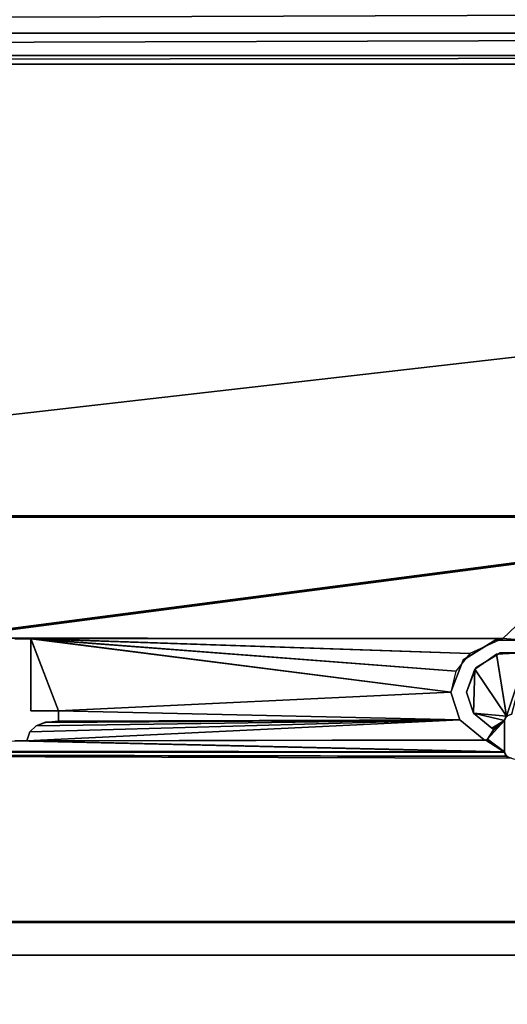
# Model space of a CAD drawing. Extents: x -398 to 398, y -1355 to -82.
# Tile 156 of 256: x 29 to 50, y -430 to -389. Entities that reach past the tile are written whole.
import ezdxf

# ---------------------------------------------------------------- set-up
doc = ezdxf.new("R2010")
doc.units = 0
doc.header["$MEASUREMENT"] = 0

msp = doc.modelspace()

# ---------------------------------------------------------------- linework, layer by layer
for points in [[(395.5, -525.467285, 437.803314), (395.5, -81.938164, 160.655502), (-395.5, -81.938164, 160.655502)], [(395.5, -525.467285, 437.803314), (-395.5, -81.938164, 160.655502), (-395.5, -525.467285, 437.803314)], [(395.5, -528.116882, 433.562988), (395.5, -84.587761, 156.415207), (-395.5, -84.587761, 156.415207)], [(395.5, -528.116882, 433.562988), (-395.5, -84.587761, 156.415207), (-395.5, -528.116882, 433.562988)], [(-9.945962, -414.937714, 362.84079), (-28.1714, -414.638489, 362.653809), (396.5, -85.435806, 156.945206)], [(396.5, -85.435806, 156.945206), (-28.1714, -414.638489, 362.653809), (17.03109, -130.441605, 185.067902)], [(-9.945962, -414.943115, 362.832306), (-28.1714, -414.643799, 362.645386), (396.5, -85.441109, 156.936707)], [(396.5, -85.441109, 156.936707), (-28.1714, -414.643799, 362.645386), (17.03109, -130.446899, 185.059402)], [(49.475079, -414.995087, 362.876709), (-9.945962, -414.937714, 362.84079), (396.5, -85.435806, 156.945206)], [(49.475079, -415.000397, 362.868195), (-9.945962, -414.943115, 362.832306), (396.5, -85.441109, 156.936707)], [(396.5, -85.435806, 156.945206), (51.0299, -415.12619, 362.958588), (49.475079, -414.995087, 362.876709)], [(396.5, -85.441109, 156.936707), (51.0299, -415.1315, 362.950104), (49.475079, -415.000397, 362.868195)], [(-155.317001, -389.686707), (155.389694, -388.564392), (-155.389694, -388.564392)], [(-155.317001, -389.686707, 0.8), (155.389694, -388.564392, 0.8), (-155.389694, -388.564392, 0.8)], [(-155.317001, -389.686707), (155.317001, -389.686707), (155.389694, -388.564392)], [(-155.317001, -389.686707, 0.8), (155.317001, -389.686707, 0.8), (155.389694, -388.564392, 0.8)], [(-155.941406, -390.622711), (155.941406, -390.622711), (155.317001, -389.686707)], [(-155.941406, -390.622711), (155.317001, -389.686707), (-155.317001, -389.686707)], [(-155.941406, -390.622711, 0.8), (155.941406, -390.622711, 0.8), (155.317001, -389.686707, 0.8)], [(-155.941406, -390.622711, 0.8), (155.317001, -389.686707, 0.8), (-155.317001, -389.686707, 0.8)], [(-157.007095, -390.983887), (157.007095, -390.983887), (155.941406, -390.622711)], [(-157.007095, -390.983887), (155.941406, -390.622711), (-155.941406, -390.622711)], [(-157.007095, -390.983887, 0.8), (157.007095, -390.983887, 0.8), (155.941406, -390.622711, 0.8)], [(-157.007095, -390.983887, 0.8), (155.941406, -390.622711, 0.8), (-155.941406, -390.622711, 0.8)], [(-168.507095, -428.233887), (168.507095, -428.233887), (157.007095, -390.983887)], [(-168.507095, -428.233887), (157.007095, -390.983887), (-157.007095, -390.983887)], [(-168.507095, -428.233887, 0.8), (168.507095, -428.233887, 0.8), (157.007095, -390.983887, 0.8)], [(-168.507095, -428.233887, 0.8), (157.007095, -390.983887, 0.8), (-157.007095, -390.983887, 0.8)], [(-65, -409.925507, 359.461212), (65, -409.925507, 359.461212), (-65, -409.872498, 359.54599)], [(-65, -409.872498, 359.54599), (65, -409.925507, 359.461212), (65, -409.872498, 359.54599)], [(65, -426.833496, 370.144409), (-65, -426.833496, 370.144409), (65, -409.872498, 359.54599)], [(65, -409.872498, 359.54599), (-65, -426.833496, 370.144409), (-65, -409.872498, 359.54599)], [(65, -426.886414, 370.059601), (-65, -426.886414, 370.059601), (65, -409.925507, 359.461212)], [(65, -409.925507, 359.461212), (-65, -426.886414, 370.059601), (-65, -409.925507, 359.461212)], [(29.088619, -414.99881, 362.878998), (-9.945962, -414.937714, 362.84079), (49.475079, -414.995087, 362.876709)], [(29.088619, -415.004211, 362.870514), (-9.945962, -414.943115, 362.832306), (49.475079, -415.000397, 362.868195)], [(29.74424, -414.99881, 362.878998), (29.088619, -414.99881, 362.878998), (49.475079, -414.995087, 362.876709)], [(29.088619, -415.004211, 362.870514), (29.74424, -415.004211, 362.870514), (29.088619, -414.99881, 362.878998)], [(29.088619, -414.99881, 362.878998), (29.74424, -415.004211, 362.870514), (29.74424, -414.99881, 362.878998)], [(29.74424, -415.004211, 362.870514), (29.088619, -415.004211, 362.870514), (49.475079, -415.000397, 362.868195)], [(29.74424, -414.99881, 362.878998), (49.475079, -414.995087, 362.876709), (48.096321, -415.620911, 363.2677)], [(29.74424, -414.99881, 362.878998), (48.096321, -415.620911, 363.2677), (47.513149, -416.360992, 363.730194)], [(29.74424, -414.99881, 362.878998), (47.513149, -416.360992, 363.730194), (47.308399, -417.234589, 364.276093)], [(29.74424, -414.99881, 362.878998), (47.308399, -417.234589, 364.276093), (30.911381, -418.01709, 364.765015)], [(29.74424, -414.99881, 362.878998), (30.911381, -418.01709, 364.765015), (29.74424, -418.01709, 364.765015)], [(29.74424, -418.01709, 364.765015), (29.74424, -414.99881, 362.878998), (29.74424, -415.004211, 362.870514)], [(29.74424, -415.004211, 362.870514), (49.475079, -415.000397, 362.868195), (48.096321, -415.626312, 363.259186)], [(29.74424, -415.004211, 362.870514), (48.096321, -415.626312, 363.259186), (47.513149, -416.366302, 363.72171)], [(29.74424, -415.004211, 362.870514), (47.513149, -416.366302, 363.72171), (47.308399, -417.239899, 364.267609)], [(29.74424, -415.004211, 362.870514), (47.308399, -417.239899, 364.267609), (30.911381, -418.0224, 364.7565)], [(29.74424, -415.004211, 362.870514), (30.911381, -418.0224, 364.7565), (29.74424, -418.0224, 364.7565)], [(29.74424, -418.0224, 364.7565), (29.74424, -418.01709, 364.765015), (29.74424, -415.004211, 362.870514)], [(47.822449, -415.892914, 363.437714), (49.168251, -415.069, 362.911102), (49.168251, -415.063812, 362.919586)], [(49.168251, -415.069, 362.911102), (47.822449, -415.892914, 363.437714), (47.822449, -415.898285, 363.429199)], [(49.168251, -415.063812, 362.919586), (49.168251, -415.069, 362.911102), (50.831749, -415.069, 362.911102)], [(49.168251, -415.063812, 362.919586), (50.831749, -415.069, 362.911102), (50.831749, -415.063812, 362.919586)], [(49.637859, -418.239105, 364.903687), (48.310478, -416.27771, 363.678101), (49.222679, -415.642303, 363.281097)], [(49.637859, -418.244385, 364.895203), (48.310478, -416.28299, 363.669586), (49.222679, -415.647614, 363.272614)], [(48.3564, -416.221893, 363.643311), (49.3722, -415.601288, 363.243713), (49.3722, -415.5961, 363.252197)], [(49.3722, -415.601288, 363.243713), (48.3564, -416.221893, 363.643311), (48.3564, -416.227203, 363.634796)], [(50.525612, -415.570709, 363.236298), (49.637859, -418.239105, 364.903687), (49.222679, -415.642303, 363.281097)], [(50.525612, -415.575989, 363.227814), (49.637859, -418.244385, 364.895203), (49.222679, -415.647614, 363.272614)], [(49.3722, -415.5961, 363.252197), (49.3722, -415.601288, 363.243713), (50.6278, -415.601288, 363.243713)], [(49.3722, -415.5961, 363.252197), (50.6278, -415.601288, 363.243713), (50.6278, -415.5961, 363.252197)], [(50.525612, -415.570709, 363.236298), (49.85001, -418.164612, 364.857208), (49.637859, -418.239105, 364.903687)], [(50.525612, -415.575989, 363.227814), (49.85001, -418.169891, 364.848694), (49.637859, -418.244385, 364.895203)], [(47.822449, -415.898285, 363.429199), (47.822449, -415.892914, 363.437714), (47.308399, -417.234589, 364.276093)], [(47.822449, -415.898285, 363.429199), (47.308399, -417.234589, 364.276093), (47.308399, -417.239899, 364.267609)], [(48.3564, -416.227203, 363.634796), (48.3564, -416.221893, 363.643311), (47.968399, -417.234589, 364.276093)], [(48.3564, -416.227203, 363.634796), (47.968399, -417.234589, 364.276093), (47.968399, -417.239899, 364.267609)], [(48.310478, -416.27771, 363.678101), (48.252628, -418.113495, 364.825287), (47.968399, -417.234589, 364.276093)], [(48.310478, -416.28299, 363.669586), (48.252628, -418.118805, 364.816803), (47.968399, -417.239899, 364.267609)], [(48.252628, -418.113495, 364.825287), (48.310478, -416.27771, 363.678101), (49.637859, -418.239105, 364.903687)], [(48.252628, -418.118805, 364.816803), (48.310478, -416.28299, 363.669586), (49.637859, -418.244385, 364.895203)], [(47.682129, -418.394897, 365.001099), (30.911381, -418.01709, 364.765015), (47.308399, -417.234589, 364.276093)], [(47.682129, -418.400208, 364.992615), (30.911381, -418.0224, 364.7565), (47.308399, -417.239899, 364.267609)], [(47.682098, -418.394989, 365.001099), (47.308399, -417.239899, 364.267609), (47.308399, -417.234589, 364.276093)], [(47.682098, -418.400208, 364.992615), (47.308399, -417.239899, 364.267609), (47.682098, -418.394989, 365.001099)], [(48.252621, -418.113495, 364.825287), (47.968399, -417.239899, 364.267609), (47.968399, -417.234589, 364.276093)], [(48.252621, -418.118805, 364.816803), (47.968399, -417.239899, 364.267609), (48.252621, -418.113495, 364.825287)], [(29.74424, -418.0224, 364.7565), (30.911381, -418.0224, 364.7565), (29.74424, -418.01709, 364.765015)], [(29.74424, -418.01709, 364.765015), (30.911381, -418.0224, 364.7565), (30.911381, -418.01709, 364.765015)], [(47.682129, -418.394897, 365.001099), (30.911381, -418.450897, 365.036102), (30.911381, -418.01709, 364.765015)], [(30.911381, -418.450897, 365.036102), (30.911381, -418.01709, 364.765015), (30.911381, -418.0224, 364.7565)], [(47.682129, -418.400208, 364.992615), (30.911381, -418.456207, 365.027588), (30.911381, -418.0224, 364.7565)], [(30.911381, -418.456207, 365.027588), (30.911381, -418.450897, 365.036102), (30.911381, -418.0224, 364.7565)], [(49.025749, -418.74649, 365.220795), (48.252621, -418.118805, 364.816803), (48.252621, -418.113495, 364.825287)], [(49.025749, -418.751801, 365.212311), (48.252621, -418.118805, 364.816803), (49.025749, -418.74649, 365.220795)], [(49.025749, -418.74649, 365.220795), (48.252628, -418.113495, 364.825287), (49.549992, -418.419006, 365.016113)], [(49.549992, -418.419006, 365.016113), (48.252628, -418.113495, 364.825287), (49.637859, -418.239105, 364.903687)], [(49.025749, -418.751801, 365.212311), (48.252628, -418.118805, 364.816803), (49.549992, -418.424286, 365.00769)], [(49.549992, -418.424286, 365.00769), (48.252628, -418.118805, 364.816803), (49.637859, -418.244385, 364.895203)], [(49.590179, -418.291809, 364.936615), (49.700001, -418.203888, 364.869995), (49.700001, -418.198608, 364.878387)], [(49.590179, -418.291809, 364.936615), (49.590179, -418.297089, 364.928192), (49.700001, -418.203888, 364.869995)], [(29.578529, -419.269592, 365.547699), (29.70821, -418.896912, 365.314789), (47.682129, -418.394897, 365.001099)], [(29.578529, -419.269592, 365.547699), (47.682129, -418.394897, 365.001099), (48.69944, -419.233093, 365.524811)], [(29.578529, -419.274902, 365.539215), (29.70821, -418.902191, 365.306305), (47.682129, -418.400208, 364.992615)], [(29.578529, -419.274902, 365.539215), (47.682129, -418.400208, 364.992615), (48.69944, -419.238403, 365.516388)], [(47.682129, -418.394897, 365.001099), (29.70821, -418.896912, 365.314789), (29.967581, -418.646393, 365.158295)], [(47.682129, -418.400208, 364.992615), (29.70821, -418.902191, 365.306305), (29.967581, -418.651703, 365.149811)], [(29.967581, -418.651703, 365.149811), (29.70821, -418.902191, 365.306305), (29.967581, -418.646393, 365.158295)], [(29.967581, -418.646393, 365.158295), (29.70821, -418.902191, 365.306305), (29.70821, -418.896912, 365.314789)], [(47.682129, -418.394897, 365.001099), (29.967581, -418.646393, 365.158295), (30.363831, -418.499786, 365.066711)], [(47.682129, -418.400208, 364.992615), (29.967581, -418.651703, 365.149811), (30.363831, -418.505096, 365.058197)], [(30.363831, -418.505096, 365.058197), (29.967581, -418.651703, 365.149811), (30.363831, -418.499786, 365.066711)], [(30.363831, -418.499786, 365.066711), (29.967581, -418.651703, 365.149811), (29.967581, -418.646393, 365.158295)], [(47.682129, -418.394897, 365.001099), (30.363831, -418.499786, 365.066711), (30.911381, -418.450897, 365.036102)], [(47.682129, -418.400208, 364.992615), (30.363831, -418.505096, 365.058197), (30.911381, -418.456207, 365.027588)], [(30.911381, -418.456207, 365.027588), (30.363831, -418.505096, 365.058197), (30.911381, -418.450897, 365.036102)], [(30.911381, -418.450897, 365.036102), (30.363831, -418.505096, 365.058197), (30.363831, -418.499786, 365.066711)], [(48.69944, -419.233093, 365.524811), (47.682098, -418.400208, 364.992615), (47.682098, -418.394989, 365.001099)], [(48.69944, -419.238403, 365.516388), (47.682098, -418.400208, 364.992615), (48.69944, -419.233093, 365.524811)], [(49.549992, -418.419006, 365.016113), (49.549992, -419.740112, 365.841705), (48.834358, -419.201202, 365.504913)], [(49.549992, -418.419006, 365.016113), (48.834358, -419.201202, 365.504913), (49.0644, -418.863312, 365.293793)], [(49.549992, -418.424286, 365.00769), (49.549992, -419.745514, 365.833191), (48.834358, -419.206512, 365.49649)], [(49.549992, -418.424286, 365.00769), (48.834358, -419.206512, 365.49649), (49.0644, -418.868591, 365.285309)], [(49.549992, -418.419006, 365.016113), (49.07407, -418.798004, 365.252991), (49.025749, -418.74649, 365.220795)], [(49.549992, -418.424286, 365.00769), (49.07407, -418.803314, 365.244507), (49.025749, -418.751801, 365.212311)], [(49.549992, -418.419006, 365.016113), (49.0644, -418.863312, 365.293793), (49.07407, -418.798004, 365.252991)], [(49.549992, -418.424286, 365.00769), (49.0644, -418.868591, 365.285309), (49.07407, -418.803314, 365.244507)], [(49.549992, -418.419006, 365.016113), (49.590179, -418.297089, 364.928192), (49.590179, -418.291809, 364.936615)], [(49.590179, -418.297089, 364.928192), (49.549992, -418.419006, 365.016113), (49.549992, -418.424286, 365.00769)], [(49.549992, -418.419006, 365.016113), (49.549992, -419.740112, 365.841705), (49.549992, -418.424286, 365.00769)], [(49.549992, -419.740112, 365.841705), (49.549992, -419.745514, 365.833191), (49.549992, -418.424286, 365.00769)], [(29.70821, -418.902191, 365.306305), (29.578529, -419.274902, 365.539215), (29.70821, -418.896912, 365.314789)], [(29.70821, -418.896912, 365.314789), (29.578529, -419.274902, 365.539215), (29.578529, -419.269592, 365.547699)], [(49.0644, -418.868591, 365.285309), (48.834358, -419.206512, 365.49649), (49.0644, -418.863312, 365.293793)], [(49.0644, -418.863312, 365.293793), (48.834358, -419.206512, 365.49649), (48.834358, -419.201202, 365.504913)], [(49.025749, -418.751801, 365.212311), (49.063801, -418.78299, 365.231812), (49.025749, -418.74649, 365.220795)], [(49.025749, -418.74649, 365.220795), (49.063801, -418.78299, 365.231812), (49.063801, -418.777588, 365.240295)], [(49.063801, -418.78299, 365.231812), (49.077789, -418.826202, 365.258789), (49.063801, -418.777588, 365.240295)], [(49.063801, -418.777588, 365.240295), (49.077789, -418.826202, 365.258789), (49.077789, -418.820892, 365.267303)], [(49.0644, -418.863312, 365.293793), (49.077789, -418.820892, 365.267303), (49.0644, -418.868591, 365.285309)], [(49.0644, -418.868591, 365.285309), (49.077789, -418.820892, 365.267303), (49.077789, -418.826202, 365.258789)], [(49.549992, -419.740112, 365.841705), (-28.187401, -419.6427, 365.780792), (29.088619, -419.269592, 365.547699)], [(49.549992, -419.745514, 365.833191), (-28.187401, -419.64801, 365.772308), (29.088619, -419.274902, 365.539215)], [(29.578529, -419.269592, 365.547699), (49.549992, -419.740112, 365.841705), (29.088619, -419.269592, 365.547699)], [(29.088619, -419.269592, 365.547699), (29.578529, -419.269592, 365.547699), (29.088619, -419.274902, 365.539215)], [(29.088619, -419.274902, 365.539215), (29.578529, -419.269592, 365.547699), (29.578529, -419.274902, 365.539215)], [(29.578529, -419.274902, 365.539215), (49.549992, -419.745514, 365.833191), (29.088619, -419.274902, 365.539215)], [(29.578529, -419.269592, 365.547699), (48.69944, -419.233093, 365.524811), (48.77457, -419.240509, 365.52951)], [(29.578529, -419.274902, 365.539215), (48.69944, -419.238403, 365.516388), (48.77457, -419.245789, 365.520996)], [(29.578529, -419.269592, 365.547699), (48.77457, -419.240509, 365.52951), (49.549992, -419.740112, 365.841705)], [(29.578529, -419.274902, 365.539215), (48.77457, -419.245789, 365.520996), (49.549992, -419.745514, 365.833191)], [(48.74905, -419.243591, 365.531403), (48.69944, -419.238403, 365.516388), (48.69944, -419.233093, 365.524811)], [(48.74905, -419.243591, 365.531403), (48.74905, -419.248901, 365.522888), (48.69944, -419.238403, 365.516388)], [(48.798321, -419.231995, 365.5242), (48.798321, -419.237305, 365.515686), (48.74905, -419.248901, 365.522888)], [(48.798321, -419.231995, 365.5242), (48.74905, -419.248901, 365.522888), (48.74905, -419.243591, 365.531403)], [(48.77457, -419.240509, 365.52951), (48.834358, -419.201202, 365.504913), (49.549992, -419.740112, 365.841705)], [(48.77457, -419.245789, 365.520996), (48.834358, -419.206512, 365.49649), (49.549992, -419.745514, 365.833191)], [(48.798321, -419.237305, 365.515686), (48.834358, -419.201202, 365.504913), (48.834358, -419.206512, 365.49649)], [(48.834358, -419.201202, 365.504913), (48.798321, -419.237305, 365.515686), (48.798321, -419.231995, 365.5242)], [(-46.727551, -420.004791, 366.007111), (-31.73687, -419.87561, 365.926392), (395.5, -528.116882, 433.562988)], [(-46.727551, -420.010101, 365.998596), (-31.73687, -419.88089, 365.917908), (395.5, -528.122192, 433.554504)], [(395.5, -528.116882, 433.562988), (-31.73687, -419.87561, 365.926392), (-30.000031, -420.258606, 366.165588)], [(395.5, -528.122192, 433.554504), (-31.73687, -419.88089, 365.917908), (-30.000031, -420.263885, 366.157196)], [(395.5, -528.116882, 433.562988), (-30.000031, -420.258606, 366.165588), (-28.26318, -419.87561, 365.926392)], [(395.5, -528.122192, 433.554504), (-30.000031, -420.263885, 366.157196), (-28.26318, -419.881012, 365.917908)], [(395.5, -528.116882, 433.562988), (-28.26318, -419.87561, 365.926392), (-28.167801, -419.772614, 365.862)], [(395.5, -528.122192, 433.554504), (-28.26318, -419.881012, 365.917908), (-28.167801, -419.777893, 365.853485)], [(49.549992, -419.740112, 365.841705), (-28.167801, -419.772614, 365.862), (-28.187401, -419.6427, 365.780792)], [(49.549992, -419.745514, 365.833191), (-28.167801, -419.777893, 365.853485), (-28.187401, -419.64801, 365.772308)], [(49.637859, -419.920013, 365.954102), (-28.167801, -419.772614, 365.862), (49.549992, -419.740112, 365.841705)], [(49.637859, -419.925415, 365.945587), (-28.167801, -419.777893, 365.853485), (49.549992, -419.745514, 365.833191)], [(-28.167801, -419.772614, 365.862), (49.637859, -419.920013, 365.954102), (49.849991, -419.994598, 366.000702)], [(395.5, -528.116882, 433.562988), (-28.167801, -419.772614, 365.862), (49.849991, -419.994598, 366.000702)], [(-28.167801, -419.777893, 365.853485), (49.637859, -419.925415, 365.945587), (49.849991, -419.999908, 365.992188)], [(395.5, -528.122192, 433.554504), (-28.167801, -419.777893, 365.853485), (49.849991, -419.999908, 365.992188)], [(49.590179, -419.867401, 365.921204), (49.549992, -419.745514, 365.833191), (49.549992, -419.740204, 365.841705)], [(49.590179, -419.867401, 365.921204), (49.590179, -419.872711, 365.912689), (49.549992, -419.745514, 365.833191)], [(49.699989, -419.96051, 365.979401), (49.590179, -419.872711, 365.912689), (49.590179, -419.867401, 365.921204)], [(49.699989, -419.96051, 365.979401), (49.699989, -419.96579, 365.970886), (49.590179, -419.872711, 365.912689)], [(395.5, -528.116882, 433.562988), (-52.76738, -420.433105, 366.274689), (-50.714291, -420.232391, 366.149292)], [(395.5, -528.122192, 433.554504), (-52.76738, -420.438385, 366.266205), (-50.714291, -420.237701, 366.140808)], [(395.5, -528.116882, 433.562988), (-50.714291, -420.232391, 366.149292), (-49.285709, -420.232391, 366.149292)], [(395.5, -528.122192, 433.554504), (-50.714291, -420.237701, 366.140808), (-49.285709, -420.237701, 366.140808)], [(395.5, -528.116882, 433.562988), (-49.285709, -420.232391, 366.149292), (-47.23262, -420.433105, 366.274689)], [(395.5, -528.122192, 433.554504), (-49.285709, -420.237701, 366.140808), (-47.23262, -420.438385, 366.266205)], [(-46.727551, -420.004791, 366.007111), (395.5, -528.116882, 433.562988), (-47.23262, -420.433105, 366.274689)], [(-46.727551, -420.010101, 365.998596), (395.5, -528.122192, 433.554504), (-47.23262, -420.438385, 366.266205)], [(395.5, -528.116882, 433.562988), (-395.5, -528.116882, 433.562988), (-52.76738, -420.433105, 366.274689)], [(395.5, -528.122192, 433.554504), (-395.5, -528.122192, 433.554504), (-52.76738, -420.438385, 366.266205)], [(65, -426.886414, 370.059601), (-65, -426.886414, 370.059601), (65, -426.833496, 370.144409)], [(65, -426.833496, 370.144409), (-65, -426.886414, 370.059601), (-65, -426.833496, 370.144409)], [(-168.507095, -458.233887), (168.507095, -458.233887), (168.507095, -428.233887)], [(-168.507095, -458.233887), (168.507095, -428.233887), (-168.507095, -428.233887)], [(-168.507095, -458.233887, 0.8), (168.507095, -458.233887, 0.8), (168.507095, -428.233887, 0.8)], [(-168.507095, -458.233887, 0.8), (168.507095, -428.233887, 0.8), (-168.507095, -428.233887, 0.8)]]:
    msp.add_3dface(points)

doc.saveas('drawing.dxf')
